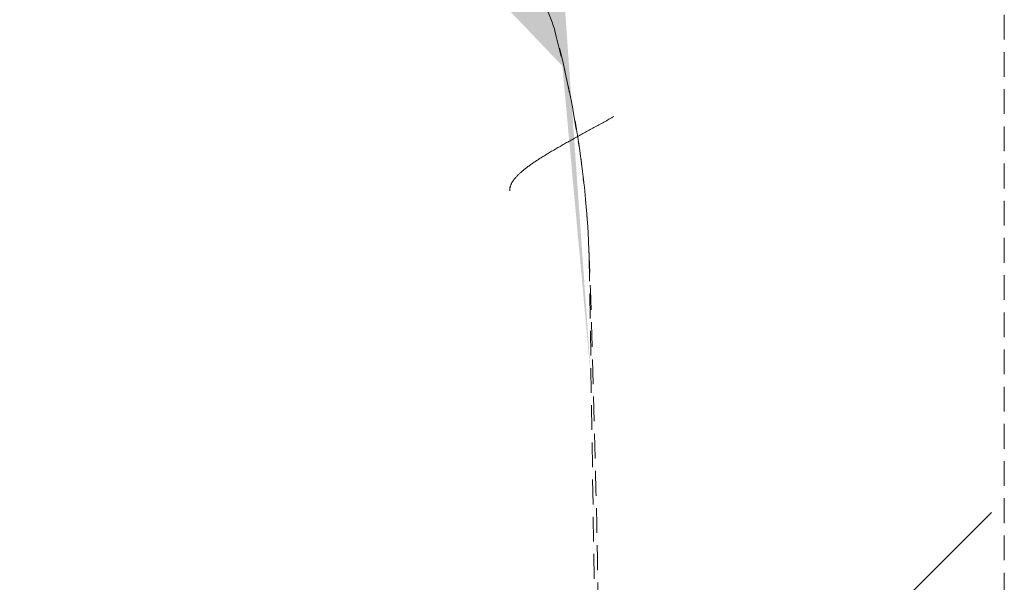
# Model space of a CAD drawing. Header units: millimetres. Extents: x 16156 to 91527, y 4646 to 113494.
# Tile 86 of 210: x 30048 to 30237, y 68250 to 68358. Entities that reach past the tile are written whole.
import ezdxf

# ---------------------------------------------------------------- set-up
doc = ezdxf.new("R2010")
doc.units = ezdxf.units.MM
doc.linetypes.add('ARC Demolished', pattern=[7.14375, 4.7625, -2.38125])
doc.layers.add('A--AR9__AlgVoorz', color=1, linetype='Continuous', lineweight=9)
doc.layers.add('A--L74__VasteSanitaireVoorz', color=1, linetype='ARC Demolished', lineweight=9)
pattern_1 = [(135, (68188.44, -30274.26), (-212.132, -212.132), [])]

# ---------------------------------------------------------------- blocks, each defined once
blk = doc.blocks.new('FP_101-AB-Begane grond - slooptekening')
at = {"layer": 'A--L74__VasteSanitaireVoorz'}
blk.add_line((-124.15, -117.2), (-20.71, -115.63), dxfattribs=at)
blk = doc.blocks.new('FP_102-AB-Begane grond - slooptekening')
at = {"layer": 'A--L74__VasteSanitaireVoorz', "color": 240, "linetype": 'Continuous'}
for p, q in [((-150.9, -112.7), (-151.03, -112.46)), ((-150.9, -112.7), (-151.03, -112.46)), ((-150.76, -112.94), (-150.9, -112.7)), ((-150.76, -112.94), (-150.9, -112.7)), ((-150.63, -113.18), (-150.76, -112.94)), ((-150.63, -113.18), (-150.76, -112.94)), ((-150.49, -113.42), (-150.63, -113.18)), ((-150.49, -113.42), (-150.63, -113.18)), ((-150.36, -113.66), (-150.49, -113.42)), ((-150.36, -113.66), (-150.49, -113.42)), ((-150.23, -113.9), (-150.36, -113.66)), ((-150.23, -113.9), (-150.36, -113.66)), ((-150.09, -114.14), (-150.23, -113.9)), ((-150.09, -114.14), (-150.23, -113.9)), ((-149.96, -114.38), (-150.09, -114.14)), ((-149.96, -114.38), (-150.09, -114.14)), ((-149.83, -114.62), (-149.96, -114.38)), ((-149.83, -114.62), (-149.96, -114.38)), ((-149.7, -114.86), (-149.83, -114.62)), ((-149.7, -114.86), (-149.83, -114.62)), ((-149.56, -115.1), (-149.7, -114.86)), ((-149.56, -115.1), (-149.7, -114.86)), ((-149.43, -115.34), (-149.56, -115.1)), ((-149.43, -115.34), (-149.56, -115.1)), ((-149.3, -115.58), (-149.43, -115.34)), ((-149.3, -115.58), (-149.43, -115.34)), ((-149.17, -115.82), (-149.3, -115.58)), ((-149.17, -115.82), (-149.3, -115.58)), ((-149.04, -116.05), (-149.17, -115.82)), ((-149.04, -116.05), (-149.17, -115.82)), ((-148.91, -116.29), (-149.04, -116.05)), ((-148.91, -116.29), (-149.04, -116.05)), ((-148.78, -116.53), (-148.91, -116.29)), ((-148.78, -116.53), (-148.91, -116.29)), ((-148.65, -116.76), (-148.78, -116.53)), ((-148.65, -116.76), (-148.78, -116.53)), ((-148.52, -117), (-148.65, -116.76)), ((-148.52, -117), (-148.65, -116.76)), ((-148.39, -117.23), (-148.52, -117)), ((-148.39, -117.23), (-148.52, -117)), ((-148.26, -117.47), (-148.39, -117.23)), ((-148.26, -117.47), (-148.39, -117.23)), ((-148.13, -117.7), (-148.26, -117.47)), ((-148.13, -117.7), (-148.26, -117.47)), ((-148.01, -117.94), (-148.13, -117.7)), ((-148.01, -117.94), (-148.13, -117.7)), ((-147.88, -118.17), (-148.01, -117.94)), ((-147.88, -118.17), (-148.01, -117.94)), ((-147.75, -118.4), (-147.88, -118.17)), ((-147.75, -118.4), (-147.88, -118.17)), ((-147.62, -118.63), (-147.75, -118.4)), ((-147.62, -118.63), (-147.75, -118.4)), ((-147.5, -118.86), (-147.62, -118.63)), ((-147.5, -118.86), (-147.62, -118.63)), ((-147.37, -119.09), (-147.5, -118.86)), ((-147.37, -119.09), (-147.5, -118.86)), ((-147.25, -119.32), (-147.37, -119.09)), ((-147.25, -119.32), (-147.37, -119.09)), ((-147.12, -119.54), (-147.25, -119.32)), ((-147.12, -119.54), (-147.25, -119.32)), ((-146.99, -119.77), (-147.12, -119.54)), ((-146.99, -119.77), (-147.12, -119.54)), ((-146.87, -120), (-146.99, -119.77)), ((-146.87, -120), (-146.99, -119.77)), ((-146.75, -120.22), (-146.87, -120)), ((-146.75, -120.22), (-146.87, -120)), ((-146.62, -120.44), (-146.75, -120.22)), ((-146.62, -120.44), (-146.75, -120.22)), ((-146.5, -120.66), (-146.62, -120.44)), ((-146.5, -120.66), (-146.62, -120.44)), ((-146.38, -120.88), (-146.5, -120.66)), ((-146.38, -120.88), (-146.5, -120.66)), ((-146.25, -121.1), (-146.38, -120.88)), ((-146.25, -121.1), (-146.38, -120.88)), ((-146.13, -121.32), (-146.25, -121.1)), ((-146.13, -121.32), (-146.25, -121.1)), ((-146.01, -121.54), (-146.13, -121.32)), ((-146.01, -121.54), (-146.13, -121.32)), ((-145.89, -121.75), (-146.01, -121.54)), ((-145.89, -121.75), (-146.01, -121.54)), ((-145.77, -121.97), (-145.89, -121.75)), ((-145.77, -121.97), (-145.89, -121.75)), ((-145.65, -122.18), (-145.77, -121.97)), ((-145.65, -122.18), (-145.77, -121.97)), ((-145.53, -122.39), (-145.65, -122.18)), ((-145.53, -122.39), (-145.65, -122.18)), ((-145.41, -122.6), (-145.53, -122.39)), ((-145.41, -122.6), (-145.53, -122.39)), ((-145.29, -122.81), (-145.41, -122.6)), ((-145.29, -122.81), (-145.41, -122.6)), ((-145.17, -123.02), (-145.29, -122.81)), ((-145.17, -123.02), (-145.29, -122.81)), ((-145.05, -123.23), (-145.17, -123.02)), ((-145.05, -123.23), (-145.17, -123.02)), ((-144.93, -123.43), (-145.05, -123.23)), ((-144.93, -123.43), (-145.05, -123.23)), ((-144.81, -123.63), (-144.93, -123.43)), ((-144.81, -123.63), (-144.93, -123.43)), ((-144.7, -123.83), (-144.81, -123.63)), ((-144.7, -123.83), (-144.81, -123.63)), ((-144.58, -124.03), (-144.7, -123.83)), ((-144.58, -124.03), (-144.7, -123.83)), ((-144.46, -124.23), (-144.58, -124.03)), ((-144.46, -124.23), (-144.58, -124.03)), ((-144.35, -124.43), (-144.46, -124.23)), ((-144.35, -124.43), (-144.46, -124.23)), ((-144.23, -124.62), (-144.35, -124.43)), ((-144.23, -124.62), (-144.35, -124.43)), ((-144.12, -124.81), (-144.23, -124.62)), ((-144.12, -124.81), (-144.23, -124.62)), ((-144.01, -125), (-144.12, -124.81)), ((-144.01, -125), (-144.12, -124.81)), ((-143.89, -125.19), (-144.01, -125)), ((-143.89, -125.19), (-144.01, -125)), ((-143.78, -125.38), (-143.89, -125.19)), ((-143.78, -125.38), (-143.89, -125.19)), ((-143.66, -125.56), (-143.78, -125.38)), ((-143.66, -125.56), (-143.78, -125.38)), ((-143.55, -125.75), (-143.66, -125.56)), ((-143.55, -125.75), (-143.66, -125.56)), ((-143.44, -125.93), (-143.55, -125.75)), ((-143.44, -125.93), (-143.55, -125.75)), ((-143.33, -126.11), (-143.44, -125.93)), ((-143.33, -126.11), (-143.44, -125.93)), ((-143.22, -126.28), (-143.33, -126.11)), ((-143.22, -126.28), (-143.33, -126.11)), ((-143.11, -126.46), (-143.22, -126.28)), ((-143.11, -126.46), (-143.22, -126.28)), ((-143, -126.63), (-143.11, -126.46)), ((-143, -126.63), (-143.11, -126.46)), ((-142.89, -126.8), (-143, -126.63)), ((-142.89, -126.8), (-143, -126.63)), ((-142.78, -126.97), (-142.89, -126.8)), ((-142.78, -126.97), (-142.89, -126.8)), ((-142.67, -127.14), (-142.78, -126.97)), ((-142.67, -127.14), (-142.78, -126.97)), ((-142.56, -127.3), (-142.67, -127.14)), ((-142.56, -127.3), (-142.67, -127.14)), ((-142.45, -127.47), (-142.56, -127.3)), ((-142.45, -127.47), (-142.56, -127.3)), ((-142.35, -127.63), (-142.45, -127.47)), ((-142.35, -127.63), (-142.45, -127.47)), ((-142.24, -127.79), (-142.35, -127.63)), ((-142.24, -127.79), (-142.35, -127.63)), ((-142.13, -127.94), (-142.24, -127.79)), ((-142.13, -127.94), (-142.24, -127.79)), ((-142.03, -128.09), (-142.13, -127.94)), ((-142.03, -128.09), (-142.13, -127.94)), ((-141.92, -128.25), (-142.03, -128.09)), ((-141.92, -128.25), (-142.03, -128.09)), ((-141.82, -128.39), (-141.92, -128.25)), ((-141.82, -128.39), (-141.92, -128.25)), ((-141.71, -128.54), (-141.82, -128.39)), ((-141.71, -128.54), (-141.82, -128.39)), ((-141.61, -128.69), (-141.71, -128.54)), ((-141.61, -128.69), (-141.71, -128.54)), ((-141.5, -128.83), (-141.61, -128.69)), ((-141.5, -128.83), (-141.61, -128.69)), ((-141.4, -128.97), (-141.5, -128.83)), ((-141.4, -128.97), (-141.5, -128.83)), ((-141.3, -129.1), (-141.4, -128.97)), ((-141.3, -129.1), (-141.4, -128.97)), ((-141.2, -129.24), (-141.3, -129.1)), ((-141.2, -129.24), (-141.3, -129.1)), ((-141.1, -129.37), (-141.2, -129.24)), ((-141.1, -129.37), (-141.2, -129.24)), ((-140.99, -129.5), (-141.1, -129.37)), ((-140.99, -129.5), (-141.1, -129.37)), ((-140.89, -129.63), (-140.99, -129.5)), ((-140.89, -129.63), (-140.99, -129.5)), ((-140.79, -129.75), (-140.89, -129.63)), ((-140.79, -129.75), (-140.89, -129.63)), ((-140.69, -129.87), (-140.79, -129.75)), ((-140.69, -129.87), (-140.79, -129.75)), ((-140.59, -129.99), (-140.69, -129.87)), ((-140.59, -129.99), (-140.69, -129.87)), ((-140.5, -130.11), (-140.59, -129.99)), ((-140.5, -130.11), (-140.59, -129.99)), ((-140.4, -130.22), (-140.5, -130.11)), ((-140.4, -130.22), (-140.5, -130.11)), ((-140.3, -130.33), (-140.4, -130.22)), ((-140.3, -130.33), (-140.4, -130.22)), ((-140.2, -130.44), (-140.3, -130.33)), ((-140.2, -130.44), (-140.3, -130.33)), ((-140.1, -130.55), (-140.2, -130.44)), ((-140.1, -130.55), (-140.2, -130.44)), ((-140.01, -130.65), (-140.1, -130.55)), ((-140.01, -130.65), (-140.1, -130.55)), ((-139.91, -130.75), (-140.01, -130.65)), ((-139.91, -130.75), (-140.01, -130.65)), ((-139.82, -130.85), (-139.91, -130.75)), ((-139.82, -130.85), (-139.91, -130.75)), ((-139.72, -130.95), (-139.82, -130.85)), ((-139.72, -130.95), (-139.82, -130.85)), ((-139.63, -131.04), (-139.72, -130.95)), ((-139.63, -131.04), (-139.72, -130.95)), ((-139.53, -131.13), (-139.63, -131.04)), ((-139.53, -131.13), (-139.63, -131.04)), ((-139.44, -131.22), (-139.53, -131.13)), ((-139.44, -131.22), (-139.53, -131.13)), ((-139.34, -131.3), (-139.44, -131.22)), ((-139.34, -131.3), (-139.44, -131.22)), ((-139.25, -131.38), (-139.34, -131.3)), ((-139.25, -131.38), (-139.34, -131.3)), ((-139.16, -131.46), (-139.25, -131.38)), ((-139.16, -131.46), (-139.25, -131.38)), ((-139.07, -131.54), (-139.16, -131.46)), ((-139.07, -131.54), (-139.16, -131.46)), ((-138.98, -131.61), (-139.07, -131.54)), ((-138.98, -131.61), (-139.07, -131.54)), ((-138.88, -131.68), (-138.98, -131.61)), ((-138.88, -131.68), (-138.98, -131.61)), ((-138.79, -131.75), (-138.88, -131.68)), ((-138.79, -131.75), (-138.88, -131.68)), ((-138.7, -131.81), (-138.79, -131.75)), ((-138.7, -131.81), (-138.79, -131.75)), ((-138.61, -131.87), (-138.7, -131.81)), ((-138.61, -131.87), (-138.7, -131.81)), ((-138.52, -131.93), (-138.61, -131.87)), ((-138.52, -131.93), (-138.61, -131.87)), ((-138.43, -131.99), (-138.52, -131.93)), ((-138.43, -131.99), (-138.52, -131.93)), ((-138.35, -132.04), (-138.43, -131.99)), ((-138.35, -132.04), (-138.43, -131.99)), ((-138.26, -132.09), (-138.35, -132.04)), ((-138.26, -132.09), (-138.35, -132.04)), ((-138.17, -132.13), (-138.26, -132.09)), ((-138.17, -132.13), (-138.26, -132.09)), ((-138.08, -132.18), (-138.17, -132.13)), ((-138.08, -132.18), (-138.17, -132.13)), ((-137.99, -132.22), (-138.08, -132.18)), ((-137.99, -132.22), (-138.08, -132.18)), ((-137.91, -132.26), (-137.99, -132.22)), ((-137.91, -132.26), (-137.99, -132.22)), ((-137.82, -132.29), (-137.91, -132.26)), ((-137.82, -132.29), (-137.91, -132.26)), ((-137.74, -132.32), (-137.82, -132.29)), ((-137.74, -132.32), (-137.82, -132.29)), ((-137.65, -132.35), (-137.74, -132.32)), ((-137.65, -132.35), (-137.74, -132.32)), ((-137.57, -132.38), (-137.65, -132.35)), ((-137.57, -132.38), (-137.65, -132.35)), ((-137.48, -132.4), (-137.57, -132.38)), ((-137.48, -132.4), (-137.57, -132.38)), ((-137.4, -132.42), (-137.48, -132.4)), ((-137.4, -132.42), (-137.48, -132.4)), ((-137.31, -132.44), (-137.4, -132.42)), ((-137.31, -132.44), (-137.4, -132.42)), ((-137.23, -132.45), (-137.31, -132.44)), ((-137.23, -132.45), (-137.31, -132.44)), ((-137.14, -132.46), (-137.23, -132.45)), ((-137.14, -132.46), (-137.23, -132.45)), ((-137.06, -132.47), (-137.14, -132.46)), ((-137.06, -132.47), (-137.14, -132.46)), ((-136.98, -132.47), (-137.06, -132.47)), ((-136.98, -132.47), (-137.06, -132.47)), ((-136.9, -132.48), (-136.98, -132.47)), ((-136.9, -132.48), (-136.98, -132.47)), ((-136.82, -132.47), (-136.9, -132.48)), ((-136.82, -132.47), (-136.9, -132.48)), ((-136.73, -132.47), (-136.82, -132.47)), ((-136.73, -132.47), (-136.82, -132.47))]:
    blk.add_line(p, q, dxfattribs=at)
at = {"layer": 'A--L74__VasteSanitaireVoorz', "flags": 128}
blk.add_lwpolyline([(-167.17, -123.72), (-159.83, -121.88), (-152.43, -120.33), (-144.97, -119.09), (-137.47, -118.14), (-129.93, -117.49), (-124.15, -117.2)], dxfattribs=at)
blk = doc.blocks.new('74_PF_wastafel 50x38_sphinx300_un - 74_PF_wastafel 50x38_sphinx300_un-V65-AB-Begane grond - slooptekening')
at = {"layer": 'A--L74__VasteSanitaireVoorz'}
h = blk.add_hatch(dxfattribs=at)
h.set_pattern_fill('FP_27', color=256, style=0, pattern_type=2)
h.set_pattern_definition(pattern_1)
h.paths.add_polyline_path([(241, -37.47), (-241, -41.19), (-233.7, -268.16), (-215.2, -327.45), (-201.22, -344.03), (-170.15, -358.81), (-89.76, -368.68), (130.18, -365.62), (197.17, -346.56), (215.2, -327.45), (228.1, -296.72), (238.6, -205.95), (241, -108.64), (241, -57.5)])
h.paths.add_polyline_path([(241, -37.47), (12.37, -62.63), (16.9, -79.53), (12.37, -103.97), (21.83, -107.9), (171.07, -117.2), (190.23, -130.45), (200.38, -151.77), (205.39, -214.55), (195.86, -292.13), (181.55, -313.8), (159.64, -327.65), (106.8, -338.77), (-29.57, -342.14), (-151, -330.05), (-173.72, -320.56), (-195.86, -292.13), (-202.64, -263.43), (-204.66, -186.66), (-193.01, -134.79), (-175.58, -118.87), (-146.97, -111.8), (-19.79, -107.86), (-15.16, -103.78), (-12.37, -87.37), (-16.9, -70.47), (-12.37, -57.41), (12.37, -56.47), (184.69, -42.15)])
h = blk.add_hatch(dxfattribs=at)
h.set_pattern_fill('FP_27', color=256, style=0, pattern_type=2)
h.set_pattern_definition(pattern_1)
h.paths.add_polyline_path([(241, -37.47), (-241, -41.19), (-233.7, -268.16), (-215.2, -327.45), (-201.22, -344.03), (-170.15, -358.81), (-89.76, -368.68), (130.18, -365.62), (197.17, -346.56), (215.2, -327.45), (228.1, -296.72), (238.6, -205.95), (241, -108.64), (241, -57.5)])
h.paths.add_polyline_path([(241, -37.47), (12.37, -62.63), (16.9, -79.53), (12.37, -103.97), (21.83, -107.9), (171.07, -117.2), (190.23, -130.45), (200.38, -151.77), (205.39, -214.55), (195.86, -292.13), (181.55, -313.8), (159.64, -327.65), (106.8, -338.77), (-29.57, -342.14), (-151, -330.05), (-173.72, -320.56), (-195.86, -292.13), (-202.64, -263.43), (-204.66, -186.66), (-193.01, -134.79), (-175.58, -118.87), (-146.97, -111.8), (-19.79, -107.86), (-15.16, -103.78), (-12.37, -87.37), (-16.9, -70.47), (-12.37, -57.41), (12.37, -56.47), (184.69, -42.15)])
h = blk.add_hatch(dxfattribs=at)
h.set_pattern_fill('FP_27', color=256, style=0, pattern_type=2)
h.set_pattern_definition(pattern_1)
h.paths.add_polyline_path([(197.89, -214.55), (193.01, -153.2), (160.72, -122.36), (112.72, -117), (21.48, -117.2), (19.92, -188.5), (22.22, -205.95), (11.5, -219.92), (-5.95, -222.22), (-19.92, -211.5), (-22.22, -194.05), (-19.51, -173.43), (-22.22, -115.41), (-167.17, -123.72), (-193.01, -153.2), (-197.89, -214.55), (-191.49, -282.47), (-172.77, -312.04), (-132.33, -327.45), (-99.63, -331.58), (0, -335.94), (132.33, -327.45), (173.45, -310.97), (195.21, -262.39), (197.17, -242.05)])
h = blk.add_hatch(dxfattribs=at)
h.set_pattern_fill('FP_27', color=256, style=0, pattern_type=2)
h.set_pattern_definition(pattern_1)
h.paths.add_polyline_path([(197.89, -214.55), (193.01, -153.2), (160.72, -122.36), (112.72, -117), (21.48, -117.2), (19.92, -188.5), (22.22, -205.95), (11.5, -219.92), (-5.95, -222.22), (-19.92, -211.5), (-22.22, -194.05), (-19.51, -173.43), (-22.22, -115.41), (-167.17, -123.72), (-193.01, -153.2), (-197.89, -214.55), (-191.49, -282.47), (-172.77, -312.04), (-132.33, -327.45), (-99.63, -331.58), (0, -335.94), (132.33, -327.45), (173.45, -310.97), (195.21, -262.39), (197.17, -242.05)])
blk.add_line((-242, -37.47), (242, -37.47), dxfattribs=at)
for centre, radius, start, end in [((0, -3649.67), 3534.65, 90.34124, 92.01283), ((-117.51, -306.2), 189.12, 92.0128, 105.2254), ((-158.99, -153.78), 31.16, 105.2254, 125.6177)]:
    blk.add_arc(centre, radius, start, end, dxfattribs=at)
for name in ['FP_101-AB-Begane grond - slooptekening', 'FP_102-AB-Begane grond - slooptekening']:
    blk.add_blockref(name, (0, 0), dxfattribs=at)

msp = doc.modelspace()

# ---------------------------------------------------------------- hatches: boundary and pattern name
at = {"layer": 'A--AR9__AlgVoorz'}
h = msp.add_hatch(color=7, dxfattribs=at)
h.paths.add_polyline_path([(24712.26, 67643.44), (24717.26, 67688.44), (24802.26, 67688.44), (24802.26, 67643.44), (24717.26, 67643.44)])
h.paths.add_polyline_path([(26468.26, 67643.44), (26473.26, 67688.44), (26558.26, 67688.44), (26558.26, 67643.44), (26473.26, 67643.44)])
h.paths.add_polyline_path([(28224.26, 67643.44), (28229.26, 67688.44), (28314.26, 67688.44), (28314.26, 67643.44), (28229.26, 67643.44)])
h.paths.add_polyline_path([(22452.26, 67638.44), (30294.26, 67638.44), (30294.26, 67723.44), (30374.26, 67723.44), (30374.26, 74188.44), (22352.26, 74188.44), (22352.26, 73814.44), (22382.26, 73814.44), (22382.26, 72598.45), (22352.26, 72598.45), (22352.26, 71818.44), (22382.26, 71818.44), (22382.26, 70602.45), (22352.26, 70602.45), (22352.26, 70321.44), (22452.26, 70321.44), (22452.26, 70221.44), (22352.26, 70221.44), (22352.26, 67638.44), (22366.97, 67638.44)])
h.paths.add_polyline_path([(30304.26, 67638.44), (30374.26, 67643.44), (30366.36, 67713.44), (30304.26, 67713.44), (30304.26, 67671.07)])
h.paths.add_polyline_path([(23912.26, 67643.44), (23822.26, 67643.44), (23822.26, 67688.44), (23912.26, 67688.44), (23912.26, 67650.44)])
h.paths.add_polyline_path([(27419.26, 67643.44), (27334.26, 67643.44), (27334.26, 67688.44), (27424.26, 67688.44), (27424.26, 67643.44)])
h.paths.add_polyline_path([(25648.26, 67643.44), (25578.26, 67643.44), (25578.26, 67688.44), (25668.26, 67688.44), (25663.26, 67643.44)])
h.paths.add_polyline_path([(28209.26, 67648.44), (27439.26, 67650.44), (27419.26, 67698.44), (27404.26, 67698.44), (27404.26, 67728.44), (28244.26, 67726.44), (28244.26, 67698.44), (28224.26, 67698.44), (28209.26, 67650.44)])
h.paths.add_polyline_path([(24096.04, 67648.44), (23927.26, 67650.44), (23907.26, 67698.44), (23892.26, 67698.44), (23892.26, 67728.44), (24732.26, 67726.44), (24732.26, 67698.44), (24712.26, 67698.44), (24697.26, 67648.44), (24147.51, 67648.44)])
h.paths.add_polyline_path([(25813.27, 67648.44), (25683.26, 67650.44), (25663.26, 67698.44), (25648.26, 67698.44), (25648.26, 67728.44), (26488.26, 67726.44), (26488.26, 67698.44), (26468.26, 67698.44), (26453.26, 67648.44), (25829.76, 67648.44)])
h.paths.add_polyline_path([(30098.09, 67942.77), (30122.49, 67946.49), (30105.12, 67942.8)])
h.paths.add_polyline_path([(30236.79, 67947.44), (30217.79, 68200.82), (30211.63, 68200.82), (30194.73, 68205.35), (30186.88, 68193.88), (30184.71, 68188.44), (30177.21, 68182.01), (30203.79, 68171.54), (30216.85, 68176.07), (30231.88, 68003.76)])
h.paths.add_polyline_path([(30274.26, 67946.44), (30010.83, 67954.37), (29963.29, 67965.9), (29930.23, 67987.23), (29915.45, 68018.3), (29905.57, 68098.69), (29909.27, 68322.33), (29921.05, 68374.98), (29946.8, 68403.65), (29977.53, 68416.54), (30068.31, 68427.05), (30165.61, 68429.44), (30274.26, 68430.44), (30274.26, 68003.76)])
h.paths.add_polyline_path([(30059.71, 67983.05), (30135.31, 67992.76), (30155.39, 68012.86), (30162.46, 68041.47), (30166.4, 68168.74), (30157.06, 68064.3), (30145.28, 68016.66), (30121.06, 67995.43), (30059.71, 67990.55), (29991.78, 67996.95), (29962.21, 68015.67), (29946.8, 68056.12), (29942.99, 68081.64), (29939.29, 68210.66), (29946.8, 68320.77), (29966.88, 68364.17), (30011.87, 68383.66), (30087.21, 68385.62), (30121.06, 68381.46), (30151.9, 68349.17), (30157.49, 68288.07), (30151.7, 68370.16), (30124.85, 68388.04), (30087.6, 68393.11), (30006.1, 68390.21), (29965.98, 68375.15), (29953.35, 68361.75), (29938.32, 68314.68), (29935.17, 68288.07), (29934.74, 68098.69), (29942.99, 68041.86), (29960.45, 68006.89), (29982.13, 67992.59), (30010.83, 67985.81), (30032.21, 67983.77)])
h.paths.add_polyline_path([(30074.26, 68165.44), (30080.21, 68173.2), (30077.1, 68174.53), (30080.21, 68203.78), (30080.21, 68210.66), (30062.76, 68208.36), (30052.04, 68194.4), (30054.34, 68176.94), (30068.31, 68166.23)])
h.paths.add_polyline_path([(28297.63, 68629), (28248.76, 68629), (28248.76, 68929), (28548.76, 68929), (28548.76, 68629), (28531.12, 68629)])
h.paths.add_polyline_path([(24147.51, 68629), (24111.49, 68629), (24111.49, 68929), (24411.49, 68929), (24411.49, 68629), (24328.15, 68629)])
h.paths.add_polyline_path([(22362.26, 70231.44), (22442.26, 70231.44), (22442.26, 70311.44), (22362.26, 70311.44)])
h.paths.add_polyline_path([(30074.26, 70981.13), (29749.26, 70981.13), (29749.26, 73081.13), (30349.26, 73081.13), (30343.97, 70981.13), (30165.61, 70981.13)])
h.paths.add_polyline_path([(29909.7, 71458.54), (29899.64, 71482.13), (29862.53, 71524.31), (29862.53, 71510.94), (29882.53, 71487.28), (29902.29, 71466.37)])
h.paths.add_polyline_path([(30029.3, 71397.11), (29968.51, 71421.92), (29909.7, 71458.54), (29919.01, 71444.9), (29954.05, 71423.5), (30004.04, 71403.41), (30021.97, 71397.88)])
h.paths.add_polyline_path([(30074.26, 71398.31), (30050.08, 71403.65), (30062.18, 71399.22)])
h.paths.add_polyline_path([(30074.26, 71401.24), (30066.36, 71403.65), (30067.18, 71402.39)])
h.paths.add_polyline_path([(30152.98, 71413.23), (30191.37, 71428.44), (30154.02, 71413.66)])
h.paths.add_polyline_path([(30074.26, 71409.13), (30136.02, 71415.83), (30100.82, 71412.05), (30077.32, 71409.47)])
h.paths.add_polyline_path([(30021.85, 71409.75), (30016.96, 71415.52), (29980.48, 71423.5), (29994.28, 71415.52), (30020.97, 71409.89)])
h.paths.add_polyline_path([(30293.23, 71776.31), (30227.04, 71858.09), (30196.64, 71876.01), (30154.21, 71891.3), (30213.17, 71860.73), (30252.01, 71831.26), (30272.42, 71808.42), (30287.11, 71787.88), (30291.61, 71779.38)])
h.paths.add_polyline_path([(30165.62, 71410.28), (30206.76, 71430.6), (30253.67, 71466.65), (30285.99, 71505.27), (30309.26, 71547.36), (30326.51, 71603), (30330.84, 71650.38), (30325.17, 71704.03), (30311.76, 71730.73), (30276.84, 71796.9), (30240.09, 71834.39), (30255.12, 71814.53), (30314.19, 71716.79), (30317.8, 71692.96), (30319.51, 71597.2), (30269.89, 71503.86), (30293.24, 71525.12), (30285.99, 71510.37), (30262.88, 71480.54), (30179.2, 71416.94), (30170.89, 71412.86)])
h.paths.add_polyline_path([(29941.49, 71450.11), (29908.88, 71477.75), (29940.82, 71450.63)])
h.paths.add_polyline_path([(29985.36, 71428.65), (29954.59, 71445.24), (29980.99, 71430.33)])
h.paths.add_polyline_path([(29899.06, 71483.52), (29881.04, 71513.45), (29893.29, 71491.63), (29898.22, 71484.7)])
h.paths.add_polyline_path([(29868.45, 71528.21), (29849.09, 71567.59), (29865.24, 71534.42)])
h.paths.add_polyline_path([(29845.38, 71576.25), (29839.26, 71615.61), (29845.15, 71577.48)])
h.paths.add_polyline_path([(29824.31, 71592.2), (29828, 71696.51), (29854.95, 71772.29), (29877.75, 71810.24), (29844.28, 71764.68), (29821.53, 71695.51), (29817.67, 71677.35), (29823.03, 71598.2)])
h.paths.add_polyline_path([(29827.27, 71678.71), (29833.52, 71696.51), (29827.28, 71679.13)])
h.paths.add_polyline_path([(29862.53, 71775.26), (29944.54, 71862.11), (29988.62, 71888.58), (29913.83, 71844.71), (29886.13, 71809.26), (29862.66, 71775.45)])
h.paths.add_polyline_path([(29899.58, 71817.22), (29921.43, 71830.33), (29899.56, 71817.22)])
h.paths.add_polyline_path([(29986.32, 71875.33), (30001.68, 71879.49), (29986.24, 71875.36)])
h.paths.add_polyline_path([(30163.31, 71875.67), (30112.61, 71891.36), (30120.7, 71885.04), (30136.02, 71878.51), (30162.15, 71875.79)])
h.paths.add_polyline_path([(29967.5, 71877.05), (29988.62, 71880.33), (29968.06, 71877.26)])
h.paths.add_polyline_path([(30129.7, 71919.56), (30127.91, 71920.1), (30128.32, 71919.7)])
h.paths.add_polyline_path([(29909.7, 72041.72), (29899.64, 72065.31), (29862.53, 72107.49), (29862.53, 72094.11), (29882.53, 72070.46), (29902.29, 72049.55)])
h.paths.add_polyline_path([(30029.3, 71980.29), (29968.51, 72005.1), (29909.7, 72041.72), (29919.01, 72028.08), (29954.05, 72006.68), (30004.04, 71986.59), (30020.62, 71981.2)])
h.paths.add_polyline_path([(30074.26, 71984.42), (30066.36, 71986.83), (30067.18, 71985.57)])
h.paths.add_polyline_path([(30074.26, 71981.49), (30050.08, 71986.83), (30062.99, 71982.34)])
h.paths.add_polyline_path([(30152.98, 71996.41), (30191.37, 72011.62), (30154.02, 71996.84)])
h.paths.add_polyline_path([(30074.26, 71992.31), (30136.02, 71999.01), (30100.82, 71995.23), (30077.32, 71992.65)])
h.paths.add_polyline_path([(30021.85, 71992.93), (30017.32, 71998.56), (29980.48, 72006.68), (29988.62, 72000.29), (30020.97, 71993.07)])
h.paths.add_polyline_path([(30293.23, 72359.49), (30227.04, 72441.27), (30196.64, 72459.19), (30154.21, 72474.48), (30213.17, 72443.91), (30250.42, 72417.29), (30268.71, 72394.74), (30287.11, 72371.06), (30292.64, 72360.62)])
h.paths.add_polyline_path([(30165.62, 71993.46), (30206.76, 72013.78), (30253.67, 72049.83), (30285.99, 72088.45), (30309.73, 72131.6), (30326.51, 72186.18), (30330.84, 72233.56), (30323.34, 72295.83), (30311.76, 72313.91), (30276.84, 72380.08), (30240.09, 72417.57), (30255.12, 72397.71), (30314.19, 72299.97), (30318.56, 72268.46), (30319.51, 72180.37), (30269.89, 72087.04), (30293.24, 72108.3), (30285.99, 72093.55), (30264.12, 72064.82), (30179.2, 72000.12), (30170.89, 71996.04)])
h.paths.add_polyline_path([(29941.49, 72033.28), (29908.88, 72060.93), (29940.82, 72033.81)])
h.paths.add_polyline_path([(29985.36, 72011.83), (29954.59, 72028.42), (29980.99, 72013.51)])
h.paths.add_polyline_path([(29899.06, 72066.7), (29881.04, 72096.63), (29893.29, 72074.81), (29898.22, 72067.88)])
h.paths.add_polyline_path([(29868.45, 72111.39), (29849.09, 72150.77), (29865.24, 72117.6)])
h.paths.add_polyline_path([(29845.38, 72159.43), (29837.23, 72204.82), (29845.15, 72160.66)])
h.paths.add_polyline_path([(29824.31, 72175.38), (29828, 72279.69), (29854.95, 72355.47), (29877.75, 72393.41), (29844.28, 72347.85), (29821.53, 72278.69), (29817.67, 72233.56), (29824.08, 72176.46)])
h.paths.add_polyline_path([(29827.27, 72261.89), (29833.52, 72279.69), (29827.28, 72262.31)])
h.paths.add_polyline_path([(29862.53, 72358.43), (29933.25, 72436.39), (29988.62, 72471.76), (29913.83, 72427.89), (29886.13, 72392.44), (29862.66, 72358.63)])
h.paths.add_polyline_path([(29899.58, 72400.4), (29921.43, 72413.51), (29899.56, 72400.4)])
h.paths.add_polyline_path([(29986.32, 72458.51), (30001.68, 72462.67), (29986.24, 72458.54)])
h.paths.add_polyline_path([(30163.31, 72458.85), (30112.61, 72474.53), (30120.7, 72468.22), (30136.02, 72461.69), (30162.15, 72458.97)])
h.paths.add_polyline_path([(29967.5, 72460.23), (29988.62, 72463.51), (29968.06, 72460.44)])
h.paths.add_polyline_path([(30129.7, 72502.74), (30127.91, 72503.28), (30128.32, 72502.88)])

# ---------------------------------------------------------------- block references
at = {"layer": 'A--L74__VasteSanitaireVoorz', "rotation": 269.9999999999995}
msp.add_blockref('74_PF_wastafel 50x38_sphinx300_un - 74_PF_wastafel 50x38_sphinx300_un-V65-AB-Begane grond - slooptekening', (30274.26, 68188.44), dxfattribs=at)

doc.saveas('drawing.dxf')
